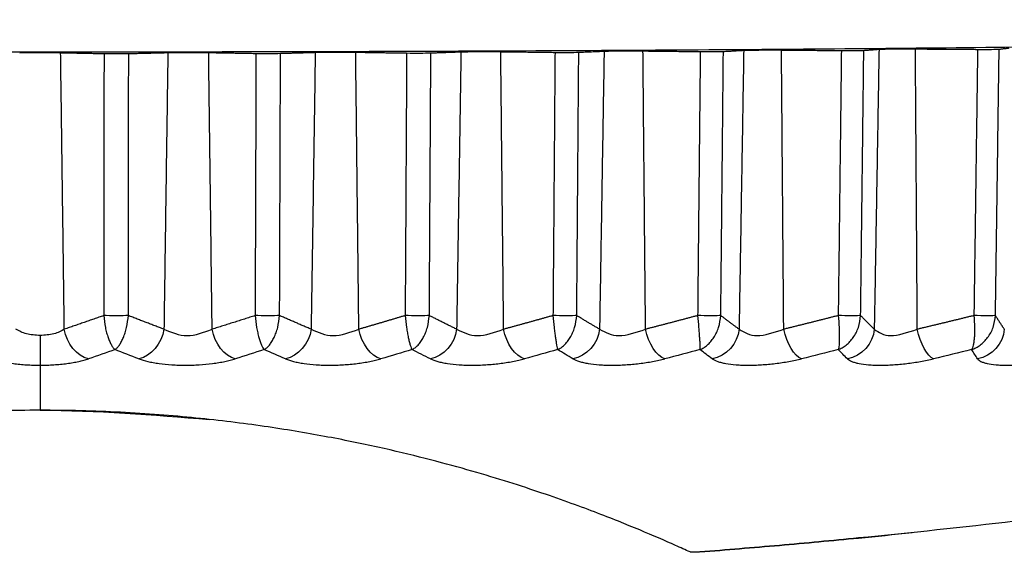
# Model space of a CAD drawing. Header units: millimetres. Extents: x 4 to 205, y 5 to 292.
# Tile 48 of 108: x 38.3 to 41.45, y 172.87 to 174.58. Entities that reach past the tile are written whole.
import ezdxf

# ---------------------------------------------------------------- set-up
doc = ezdxf.new("R2010")
doc.units = ezdxf.units.MM
doc.layers.add('1', color=7, linetype='CONTINUOUS')

msp = doc.modelspace()

# ---------------------------------------------------------------- linework, layer by layer
at = {"layer": '1', "color": 27, "linetype": 'CONTINUOUS'}
for points, knots in [([(44.3129, 174.577), (44.3074, 174.5736), (44.2963, 174.5668), (44.1781, 174.5534), (43.896, 174.537), (43.342, 174.519), (42.5975, 174.5031), (41.69, 174.4901), (40.6547, 174.4805), (39.5313, 174.4745), (38.3629, 174.4725), (37.1945, 174.4745), (36.0711, 174.4805), (35.0358, 174.4901), (34.1283, 174.5031), (33.3838, 174.519), (32.8299, 174.537), (32.5477, 174.5534), (32.4295, 174.5668), (32.4185, 174.5736), (32.4129, 174.577)], [0, 0, 0, 0, 0.031283, 0.062566, 0.125057, 0.187547, 0.250038, 0.312528, 0.375019, 0.437509, 0.5, 0.562491, 0.624981, 0.687472, 0.749962, 0.812453, 0.874943, 0.937434, 0.968717, 1, 1, 1, 1]), ([(41.0491, 174.4825), (41.0616, 174.4829), (41.0866, 174.4837), (41.1393, 174.4836), (41.1656, 174.4835)], [0, 0, 0, 0, 0.500004, 1, 1, 1, 1]), ([(41.3647, 174.4821), (41.381, 174.482), (41.4134, 174.482), (41.427, 174.4825), (41.4337, 174.4827)], [0, 0, 0, 0, 0.500004, 1, 1, 1, 1]), ([(38.2974, 174.4715), (38.3192, 174.4718), (38.3629, 174.4723), (38.4066, 174.4718), (38.4285, 174.4715)], [0, 0, 0, 0, 0.5, 1, 1, 1, 1]), ([(38.5674, 174.4686), (38.5809, 174.4685), (38.608, 174.4682), (38.6336, 174.4685), (38.6464, 174.4687)], [0, 0, 0, 0, 0.5, 1, 1, 1, 1]), ([(38.7718, 174.4718), (38.7924, 174.472), (38.8336, 174.4726), (38.8796, 174.4722), (38.9025, 174.4719)], [0, 0, 0, 0, 0.500001, 1, 1, 1, 1]), ([(39.054, 174.4692), (39.0682, 174.4691), (39.0967, 174.4688), (39.1206, 174.4692), (39.1325, 174.4694)], [0, 0, 0, 0, 0.500001, 1, 1, 1, 1]), ([(39.2438, 174.4726), (39.2532, 174.4728), (39.2721, 174.4732), (39.3238, 174.4735), (39.3551, 174.4732), (39.3733, 174.473)], [0, 0, 0, 0, 0.296175, 0.592514, 1, 1, 1, 1]), ([(39.5364, 174.4705), (39.5512, 174.4704), (39.5808, 174.4702), (39.6029, 174.4706), (39.6139, 174.4708)], [0, 0, 0, 0, 0.500001, 1, 1, 1, 1]), ([(39.7104, 174.4742), (39.7197, 174.4744), (39.7383, 174.4748), (39.7903, 174.4751), (39.8213, 174.4748), (39.8378, 174.4747)], [0, 0, 0, 0, 0.317985, 0.635974, 1, 1, 1, 1]), ([(40.0115, 174.4725), (40.0269, 174.4724), (40.0575, 174.4722), (40.0776, 174.4726), (40.0876, 174.4728)], [0, 0, 0, 0, 0.500002, 1, 1, 1, 1]), ([(40.1687, 174.4763), (40.1777, 174.4766), (40.1958, 174.4771), (40.2479, 174.4774), (40.2784, 174.4771), (40.2932, 174.477)], [0, 0, 0, 0, 0.339785, 0.679653, 1, 1, 1, 1]), ([(40.4766, 174.475), (40.4923, 174.475), (40.5237, 174.4748), (40.5417, 174.4753), (40.5507, 174.4755)], [0, 0, 0, 0, 0.500003, 1, 1, 1, 1]), ([(40.6158, 174.4791), (40.6244, 174.4794), (40.6416, 174.48), (40.694, 174.4802), (40.7238, 174.4801), (40.7367, 174.48)], [0, 0, 0, 0, 0.361721, 0.723602, 1, 1, 1, 1]), ([(40.9285, 174.4782), (40.9446, 174.4782), (40.9766, 174.4781), (40.9924, 174.4786), (41.0003, 174.4788)], [0, 0, 0, 0, 0.500003, 1, 1, 1, 1]), ([(38.5664, 173.63), (38.5679, 173.6171), (38.5701, 173.5976), (38.5757, 173.5748), (38.5804, 173.5595), (38.5856, 173.5463), (38.5911, 173.5353), (38.5968, 173.5266), (38.6007, 173.5228), (38.6026, 173.5209)], [0, 0, 0, 0, 0.248727, 0.373874, 0.499055, 0.624261, 0.749488, 0.874736, 1, 1, 1, 1]), ([(38.6025, 173.5209), (38.6049, 173.5228), (38.6097, 173.5266), (38.6166, 173.5353), (38.6233, 173.5463), (38.6296, 173.5595), (38.6351, 173.5748), (38.6416, 173.5976), (38.6439, 173.6171), (38.6454, 173.63)], [0, 0, 0, 0, 0.125264, 0.250511, 0.375738, 0.500945, 0.626125, 0.751273, 1, 1, 1, 1]), ([(39.0512, 173.63), (39.0526, 173.6171), (39.0547, 173.5976), (39.0594, 173.5748), (39.0632, 173.5595), (39.0673, 173.5463), (39.0716, 173.5353), (39.076, 173.5266), (39.0789, 173.5228), (39.0804, 173.5209)], [0, 0, 0, 0, 0.248727, 0.373874, 0.499055, 0.624261, 0.749488, 0.874736, 1, 1, 1, 1]), ([(39.0804, 173.5209), (39.0832, 173.5228), (39.0888, 173.5266), (39.097, 173.5353), (39.1048, 173.5463), (39.1121, 173.5595), (39.1185, 173.5748), (39.1257, 173.5976), (39.1281, 173.6171), (39.1297, 173.63)], [0, 0, 0, 0, 0.125264, 0.250511, 0.375738, 0.500945, 0.626125, 0.751273, 1, 1, 1, 1]), ([(39.5317, 173.63), (39.533, 173.6171), (39.535, 173.5976), (39.5387, 173.5748), (39.5417, 173.5595), (39.5447, 173.5463), (39.5478, 173.5353), (39.5509, 173.5266), (39.5528, 173.5228), (39.5538, 173.5209)], [0, 0, 0, 0, 0.248727, 0.373874, 0.499055, 0.624261, 0.749488, 0.874736, 1, 1, 1, 1]), ([(39.5538, 173.5209), (39.557, 173.5228), (39.5635, 173.5266), (39.5729, 173.5353), (39.5818, 173.5463), (39.59, 173.5595), (39.5971, 173.5748), (39.6052, 173.5976), (39.6076, 173.6171), (39.6092, 173.63)], [0, 0, 0, 0, 0.125264, 0.250511, 0.375738, 0.500945, 0.626125, 0.751273, 1, 1, 1, 1]), ([(40.005, 173.63), (40.0063, 173.6171), (40.0081, 173.5976), (40.0109, 173.5748), (40.0129, 173.5595), (40.0148, 173.5463), (40.0167, 173.5353), (40.0184, 173.5266), (40.0194, 173.5228), (40.0198, 173.5209)], [0, 0, 0, 0, 0.248727, 0.373874, 0.499055, 0.624261, 0.749488, 0.874736, 1, 1, 1, 1]), ([(40.0198, 173.5209), (40.0235, 173.5228), (40.0308, 173.5266), (40.0413, 173.5353), (40.0512, 173.5463), (40.0603, 173.5595), (40.0682, 173.5748), (40.077, 173.5976), (40.0795, 173.6171), (40.0811, 173.63)], [0, 0, 0, 0, 0.125264, 0.250511, 0.375738, 0.500945, 0.626125, 0.751273, 1, 1, 1, 1]), ([(40.4682, 173.63), (40.4694, 173.6171), (40.4711, 173.5976), (40.4729, 173.5748), (40.4739, 173.5595), (40.4748, 173.5463), (40.4753, 173.5353), (40.4757, 173.5266), (40.4757, 173.5228), (40.4757, 173.5209)], [0, 0, 0, 0, 0.248727, 0.373874, 0.499055, 0.624261, 0.749488, 0.874736, 1, 1, 1, 1]), ([(40.4756, 173.5209), (40.4797, 173.5228), (40.4877, 173.5266), (40.4993, 173.5353), (40.5102, 173.5463), (40.5201, 173.5595), (40.5287, 173.5748), (40.5382, 173.5976), (40.5407, 173.6171), (40.5424, 173.63)], [0, 0, 0, 0, 0.125264, 0.250511, 0.375738, 0.500945, 0.626125, 0.751273, 1, 1, 1, 1]), ([(40.9184, 173.63), (40.9195, 173.6171), (40.9211, 173.5976), (40.9218, 173.5748), (40.922, 173.5595), (40.9217, 173.5463), (40.921, 173.5353), (40.9199, 173.5266), (40.919, 173.5228), (40.9185, 173.5209)], [0, 0, 0, 0, 0.248727, 0.373874, 0.499055, 0.624261, 0.749488, 0.874736, 1, 1, 1, 1]), ([(40.9185, 173.5209), (40.9229, 173.5228), (40.9316, 173.5266), (40.9442, 173.5353), (40.956, 173.5463), (40.9667, 173.5595), (40.9759, 173.5748), (40.986, 173.5976), (40.9885, 173.6171), (40.9902, 173.63)], [0, 0, 0, 0, 0.125264, 0.250511, 0.375738, 0.500945, 0.626125, 0.751273, 1, 1, 1, 1]), ([(41.3455, 173.5209), (41.3502, 173.5228), (41.3597, 173.5266), (41.3731, 173.5353), (41.3858, 173.5463), (41.3972, 173.5595), (41.407, 173.5748), (41.4177, 173.5976), (41.4202, 173.6171), (41.4219, 173.63)], [0, 0, 0, 0, 0.125264, 0.250511, 0.375738, 0.500945, 0.626125, 0.751273, 1, 1, 1, 1]), ([(41.3529, 173.63), (41.3538, 173.6171), (41.3553, 173.5976), (41.355, 173.5748), (41.3542, 173.5595), (41.3528, 173.5463), (41.3508, 173.5353), (41.3484, 173.5266), (41.3465, 173.5228), (41.3456, 173.5209)], [0, 0, 0, 0, 0.248727, 0.373874, 0.499055, 0.624261, 0.749488, 0.874736, 1, 1, 1, 1]), ([(38.3629, 173.5659), (38.3475, 173.567), (38.3166, 173.5692), (38.2959, 173.5806), (38.2855, 173.5863)], [0, 0, 0, 0, 0.49939, 1, 1, 1, 1]), ([(38.4403, 173.5862), (38.4354, 173.5834), (38.4258, 173.5776), (38.4009, 173.5687), (38.3781, 173.567), (38.3629, 173.5659)], [0, 0, 0, 0, 0.251064, 0.502092, 1, 1, 1, 1]), ([(38.7593, 173.5863), (38.7835, 173.5761), (38.8321, 173.5557), (38.8864, 173.5761), (38.9136, 173.5863)], [0, 0, 0, 0, 0.499955, 1, 1, 1, 1]), ([(39.2306, 173.5863), (39.2532, 173.5761), (39.2984, 173.5557), (39.3551, 173.5761), (39.3834, 173.5863)], [0, 0, 0, 0, 0.499954, 1, 1, 1, 1]), ([(39.6965, 173.5863), (39.7173, 173.5761), (39.759, 173.5557), (39.8177, 173.5761), (39.847, 173.5863)], [0, 0, 0, 0, 0.499954, 1, 1, 1, 1]), ([(40.1542, 173.5863), (40.1731, 173.5761), (40.2109, 173.5557), (40.2713, 173.5761), (40.3014, 173.5863)], [0, 0, 0, 0, 0.499954, 1, 1, 1, 1]), ([(40.6009, 173.5863), (40.6178, 173.5761), (40.6515, 173.5557), (40.7131, 173.5761), (40.7439, 173.5863)], [0, 0, 0, 0, 0.499954, 1, 1, 1, 1]), ([(41.0338, 173.5863), (41.0485, 173.5761), (41.078, 173.5557), (41.1405, 173.5761), (41.1717, 173.5863)], [0, 0, 0, 0, 0.499963, 1, 1, 1, 1]), ([(38.2082, 173.4916), (38.2182, 173.4886), (38.2331, 173.4841), (38.2575, 173.4795), (38.2769, 173.4765), (38.2974, 173.4741), (38.3187, 173.4724), (38.3406, 173.4713), (38.3555, 173.4712), (38.3629, 173.4712)], [0, 0, 0, 0, 0.249696, 0.374802, 0.499881, 0.624866, 0.749759, 0.874694, 1, 1, 1, 1]), ([(38.3629, 173.4712), (38.3703, 173.4712), (38.3852, 173.4714), (38.4071, 173.4724), (38.4285, 173.4741), (38.449, 173.4765), (38.4684, 173.4795), (38.4865, 173.483), (38.5031, 173.487), (38.5128, 173.4901), (38.5176, 173.4916)], [0, 0, 0, 0, 0.125021, 0.25, 0.374997, 0.499989, 0.624967, 0.749984, 0.875016, 1, 1, 1, 1]), ([(38.6793, 173.4916), (38.6884, 173.4886), (38.702, 173.4841), (38.725, 173.4795), (38.7496, 173.4755), (38.7769, 173.4728), (38.8057, 173.4714), (38.8277, 173.4711), (38.85, 173.4714), (38.8795, 173.4728), (38.9084, 173.4755), (38.9353, 173.4795), (38.9543, 173.483), (38.972, 173.487), (38.9824, 173.4901), (38.9877, 173.4916)], [0, 0, 0, 0, 0.124868, 0.187439, 0.249988, 0.374814, 0.437354, 0.499898, 0.562442, 0.624981, 0.749808, 0.812358, 0.874929, 0.937484, 1, 1, 1, 1]), ([(39.1484, 173.4916), (39.1565, 173.4886), (39.1688, 173.4841), (39.1902, 173.4795), (39.2135, 173.4755), (39.2398, 173.4728), (39.2679, 173.4714), (39.2897, 173.4711), (39.3119, 173.4714), (39.3415, 173.4728), (39.3708, 173.4755), (39.3986, 173.4795), (39.4184, 173.483), (39.4371, 173.487), (39.4483, 173.4901), (39.4539, 173.4916)], [0, 0, 0, 0, 0.124868, 0.187439, 0.249988, 0.374814, 0.437354, 0.499898, 0.562442, 0.624981, 0.749808, 0.812358, 0.874929, 0.937484, 1, 1, 1, 1]), ([(39.6126, 173.4916), (39.6198, 173.4886), (39.6306, 173.4841), (39.6504, 173.4795), (39.6722, 173.4755), (39.6974, 173.4728), (39.7246, 173.4714), (39.746, 173.4711), (39.7679, 173.4714), (39.7974, 173.4728), (39.8271, 173.4755), (39.8555, 173.4795), (39.876, 173.483), (39.8956, 173.487), (39.9074, 173.4901), (39.9134, 173.4916)], [0, 0, 0, 0, 0.124868, 0.187439, 0.249988, 0.374814, 0.437354, 0.499898, 0.562442, 0.624981, 0.749808, 0.812358, 0.874929, 0.937484, 1, 1, 1, 1]), ([(40.0691, 173.4916), (40.0753, 173.4886), (40.0846, 173.4841), (40.1026, 173.4795), (40.1228, 173.4755), (40.1466, 173.4728), (40.1729, 173.4714), (40.1937, 173.4711), (40.2152, 173.4714), (40.2445, 173.4728), (40.2743, 173.4755), (40.3032, 173.4795), (40.3243, 173.483), (40.3446, 173.487), (40.3571, 173.4901), (40.3633, 173.4916)], [0, 0, 0, 0, 0.124868, 0.187439, 0.249988, 0.374814, 0.437354, 0.499898, 0.562442, 0.624981, 0.749808, 0.812358, 0.874929, 0.937484, 1, 1, 1, 1]), ([(40.5151, 173.4916), (40.5203, 173.4886), (40.528, 173.4841), (40.5441, 173.4795), (40.5626, 173.4755), (40.5849, 173.4728), (40.6101, 173.4714), (40.6301, 173.4711), (40.6512, 173.4714), (40.68, 173.4728), (40.7098, 173.4755), (40.739, 173.4795), (40.7605, 173.483), (40.7814, 173.487), (40.7944, 173.4901), (40.8009, 173.4916)], [0, 0, 0, 0, 0.124868, 0.187439, 0.249988, 0.374814, 0.437354, 0.499898, 0.562442, 0.624981, 0.749808, 0.812358, 0.874929, 0.937484, 1, 1, 1, 1]), ([(40.9479, 173.4916), (40.9519, 173.4886), (40.958, 173.4841), (40.9722, 173.4795), (40.9888, 173.4755), (41.0095, 173.4728), (41.0333, 173.4714), (41.0526, 173.4711), (41.073, 173.4714), (41.1012, 173.4728), (41.1307, 173.4755), (41.1601, 173.4795), (41.1819, 173.483), (41.2033, 173.487), (41.2168, 173.4901), (41.2235, 173.4916)], [0, 0, 0, 0, 0.124868, 0.187439, 0.249989, 0.374815, 0.437354, 0.499898, 0.562442, 0.624981, 0.749808, 0.812358, 0.874929, 0.937484, 1, 1, 1, 1]), ([(41.3647, 173.4916), (41.3676, 173.4886), (41.372, 173.4841), (41.3842, 173.4795), (41.3988, 173.4755), (41.4178, 173.4728), (41.4402, 173.4714), (41.4585, 173.4711), (41.4781, 173.4714), (41.5056, 173.4728), (41.5347, 173.4755), (41.564, 173.4795), (41.586, 173.483), (41.6076, 173.487), (41.6215, 173.4901), (41.6284, 173.4916)], [0, 0, 0, 0, 0.124868, 0.187439, 0.249989, 0.374815, 0.437354, 0.499898, 0.562442, 0.624981, 0.749808, 0.812358, 0.874929, 0.937484, 1, 1, 1, 1]), ([(38.3629, 173.327), (38.3195, 173.3267), (38.2328, 173.3261), (38.0989, 173.3206), (37.9754, 173.3125), (37.8576, 173.3018), (37.7507, 173.2898), (37.6097, 173.2708), (37.4488, 173.2439), (37.2785, 173.2089), (37.1277, 173.1728), (36.9937, 173.1365), (36.8743, 173.1008), (36.7676, 173.0661), (36.6402, 173.0217), (36.5059, 172.9703), (36.3993, 172.9256), (36.3274, 172.8941), (36.2969, 172.8802), (36.2817, 172.8733)], [0, 0, 0, 0, 0.031268, 0.062529, 0.098251, 0.125049, 0.156306, 0.187562, 0.250034, 0.31252, 0.375015, 0.437514, 0.500015, 0.562517, 0.62502, 0.750004, 0.874998, 0.937496, 1, 1, 1, 1]), ([(40.4441, 172.8733), (40.4289, 172.8802), (40.3984, 172.8941), (40.3265, 172.9256), (40.2199, 172.9703), (40.0856, 173.0217), (39.9582, 173.0661), (39.8515, 173.1008), (39.7321, 173.1365), (39.5981, 173.1728), (39.4473, 173.2089), (39.2769, 173.2439), (39.0841, 173.2762), (38.9022, 173.2989), (38.7446, 173.313), (38.6208, 173.3209), (38.493, 173.3261), (38.4063, 173.3267), (38.3629, 173.327)], [0, 0, 0, 0, 0.06251, 0.125015, 0.250021, 0.375016, 0.437525, 0.500032, 0.562538, 0.625042, 0.687541, 0.750032, 0.812507, 0.874959, 0.906218, 0.937478, 0.968738, 1, 1, 1, 1]), ([(38.3629, 173.327), (38.3629, 173.327), (38.5435, 173.327), (38.7241, 173.3123), (38.9047, 173.2976)], [0, 0, 0, 0, 0.000001, 1, 1, 1, 1]), ([(43.6821, 173.3171), (43.6882, 173.3183), (43.7058, 173.3218), (43.7264, 173.3259), (43.7348, 173.3276), (43.7264, 173.3259), (43.7001, 173.3207), (43.6588, 173.3125), (43.5863, 173.2982), (43.4955, 173.2807), (43.3858, 173.26), (43.297, 173.2435), (43.2027, 173.2263), (43.071, 173.2028), (42.8967, 173.1727), (42.6767, 173.1364), (42.3723, 173.0888), (41.9762, 173.0319), (41.4855, 172.9702), (41.0678, 172.9256), (40.7303, 172.8941), (40.5603, 172.8802), (40.4753, 172.8733)], [0, 0, 0, 0, 0.013395, 0.042441, 0.07149, 0.100538, 0.129587, 0.162778, 0.187677, 0.2457, 0.274737, 0.303767, 0.332798, 0.361825, 0.419859, 0.477888, 0.535917, 0.651931, 0.767949, 0.883971, 0.941983, 1, 1, 1, 1]), ([(40.4753, 172.8733), (40.5603, 172.8802), (40.7303, 172.8941), (40.9566, 172.9152), (41.0977, 172.9294), (41.1547, 172.9354)], [0, 0, 0, 0, 0.372964, 0.745893, 1, 1, 1, 1]), ([(40.4753, 172.8733), (40.4714, 172.873), (40.4656, 172.8726), (40.4588, 172.8723), (40.4543, 172.8723), (40.4504, 172.8723), (40.4462, 172.8726), (40.4449, 172.873), (40.4441, 172.8733)], [0, 0, 0, 0, 0.250007, 0.374993, 0.500082, 0.625181, 0.750179, 1, 1, 1, 1])]:
    msp.add_open_spline(points, degree=3, knots=knots, dxfattribs=at)
for points, degree in [([(41.0003, 174.4788), (41.0491, 174.4825)], 1), ([(41.0491, 174.4825), (41.0338, 173.5863)], 1), ([(41.1717, 173.5863), (41.1656, 174.4835)], 1), ([(41.1656, 174.4835), (41.3647, 174.4821)], 1), ([(41.3647, 174.4821), (41.3529, 173.63)], 1), ([(41.4253, 173.8739), (41.4337, 174.4827)], 1), ([(41.4337, 174.4827), (41.4658, 174.4865)], 1), ([(38.4403, 173.5863), (38.4285, 174.4715)], 1), ([(38.4285, 174.4715), (38.5674, 174.4686)], 1), ([(38.5674, 174.4686), (38.5664, 173.63)], 1), ([(38.6454, 173.63), (38.6464, 174.4687)], 1), ([(38.6464, 174.4687), (38.7718, 174.4718)], 1), ([(38.7718, 174.4718), (38.7593, 173.5863)], 1), ([(38.9136, 173.5863), (38.9025, 174.4719)], 1), ([(38.9025, 174.4719), (39.054, 174.4692)], 1), ([(39.054, 174.4692), (39.0512, 173.63)], 1), ([(39.1297, 173.63), (39.1325, 174.4694)], 1), ([(39.1325, 174.4694), (39.2438, 174.4726)], 1), ([(39.2438, 174.4726), (39.2306, 173.5863)], 1), ([(39.3834, 173.5863), (39.3733, 174.473)], 1), ([(39.3733, 174.473), (39.5364, 174.4705)], 1), ([(39.5364, 174.4705), (39.5317, 173.63)], 1), ([(39.6135, 174.3876), (39.6139, 174.4708)], 1), ([(39.6139, 174.4708), (39.7104, 174.4742)], 1), ([(39.7104, 174.4742), (39.6965, 173.5863)], 1), ([(39.847, 173.5863), (39.8378, 174.4747)], 1), ([(39.8378, 174.4747), (40.0115, 174.4725)], 1), ([(40.0115, 174.4725), (40.005, 173.63)], 1), ([(40.086, 174.2678), (40.0876, 174.4728)], 1), ([(40.0876, 174.4728), (40.1687, 174.4763)], 1), ([(40.1687, 174.4763), (40.1542, 173.5863)], 1), ([(40.2932, 174.477), (40.4766, 174.475)], 1), ([(40.3014, 173.5863), (40.2932, 174.477)], 1), ([(40.4766, 174.475), (40.4682, 173.63)], 1), ([(40.5475, 174.1439), (40.5507, 174.4755)], 1), ([(40.5507, 174.4755), (40.6158, 174.4791)], 1), ([(40.6158, 174.4791), (40.6009, 173.5863)], 1), ([(40.7439, 173.5863), (40.7367, 174.48)], 1), ([(40.7367, 174.48), (40.9285, 174.4782)], 1), ([(40.9285, 174.4782), (40.9184, 173.63)], 1), ([(40.9948, 174.0135), (41.0003, 174.4788)], 1), ([(39.6092, 173.63), (39.6135, 174.3876)], 1), ([(40.0811, 173.63), (40.086, 174.2678)], 1), ([(40.5424, 173.63), (40.5475, 174.1439)], 1), ([(40.9902, 173.63), (40.9948, 174.0135)], 1), ([(41.4219, 173.63), (41.4253, 173.8739)], 1), ([(38.5664, 173.63), (38.5035, 173.6077), (38.4403, 173.5863)], 2), ([(38.6454, 173.63), (38.6278, 173.6293), (38.586, 173.6293), (38.5664, 173.63)], 3), ([(38.7593, 173.5863), (38.7022, 173.6077), (38.6454, 173.63)], 2), ([(39.0512, 173.63), (38.9826, 173.6077), (38.9136, 173.5863)], 2), ([(39.1297, 173.63), (39.114, 173.6293), (39.0725, 173.6293), (39.0512, 173.63)], 3), ([(39.2306, 173.5863), (39.18, 173.6077), (39.1297, 173.63)], 2), ([(39.5317, 173.63), (39.4578, 173.6077), (39.3834, 173.5863)], 2), ([(39.6092, 173.63), (39.5957, 173.6293), (39.5546, 173.6293), (39.5317, 173.63)], 3), ([(39.6965, 173.5863), (39.6528, 173.6077), (39.6092, 173.63)], 2), ([(40.005, 173.63), (39.9263, 173.6077), (39.847, 173.5863)], 2), ([(40.0811, 173.63), (40.0697, 173.6293), (40.0295, 173.6293), (40.005, 173.63)], 3), ([(40.1542, 173.5863), (40.1177, 173.6076), (40.0811, 173.63)], 2), ([(40.4682, 173.63), (40.3851, 173.6077), (40.3014, 173.5863)], 2), ([(40.5424, 173.63), (40.5332, 173.6293), (40.494, 173.6293), (40.4682, 173.63)], 3), ([(40.6009, 173.5863), (40.5716, 173.6077), (40.5424, 173.63)], 2), ([(40.9184, 173.63), (40.8314, 173.6077), (40.7439, 173.5863)], 2), ([(40.9902, 173.63), (40.9834, 173.6293), (40.9454, 173.6293), (40.9184, 173.63)], 3), ([(41.0338, 173.5863), (41.0119, 173.6077), (40.9902, 173.63)], 2), ([(41.3529, 173.63), (41.2625, 173.6077), (41.1717, 173.5863)], 2), ([(41.4219, 173.63), (41.4174, 173.6293), (41.3809, 173.6293), (41.3529, 173.63)], 3), ([(41.4502, 173.5863), (41.436, 173.6077), (41.4219, 173.63)], 2), ([(38.5176, 173.4916), (38.4815, 173.4991), (38.4472, 173.5411), (38.4403, 173.5863)], 3), ([(38.7593, 173.5863), (38.7529, 173.5411), (38.7174, 173.4991), (38.6793, 173.4916)], 3), ([(38.9877, 173.4916), (38.9539, 173.4991), (38.921, 173.5411), (38.9136, 173.5863)], 3), ([(39.2306, 173.5863), (39.2248, 173.5411), (39.1884, 173.4991), (39.1484, 173.4916)], 3), ([(39.4539, 173.4916), (39.4226, 173.4991), (39.3914, 173.5411), (39.3834, 173.5863)], 3), ([(39.6965, 173.5863), (39.6914, 173.5411), (39.6542, 173.4991), (39.6126, 173.4916)], 3), ([(39.9134, 173.4916), (39.8848, 173.4991), (39.8554, 173.5411), (39.847, 173.5863)], 3), ([(40.1542, 173.5863), (40.1498, 173.5411), (40.1121, 173.4991), (40.0691, 173.4916)], 3), ([(40.3633, 173.4916), (40.3376, 173.4991), (40.3102, 173.5411), (40.3014, 173.5863)], 3), ([(40.6009, 173.5863), (40.5972, 173.5411), (40.5592, 173.4991), (40.5151, 173.4916)], 3), ([(40.8009, 173.4916), (40.7783, 173.4991), (40.753, 173.5411), (40.7439, 173.5863)], 3), ([(41.0338, 173.5863), (41.0308, 173.5411), (40.9927, 173.4991), (40.9479, 173.4916)], 3), ([(41.2235, 173.4916), (41.204, 173.4991), (41.1811, 173.5411), (41.1717, 173.5863)], 3), ([(41.4502, 173.5863), (41.448, 173.5411), (41.41, 173.4991), (41.3647, 173.4916)], 3), ([(38.6026, 173.5209), (38.5742, 173.5111), (38.5459, 173.5014), (38.5176, 173.4916)], 3), ([(38.6793, 173.4916), (38.6537, 173.5014), (38.6281, 173.5111), (38.6025, 173.5209)], 3), ([(39.0804, 173.5209), (39.0495, 173.5111), (39.0186, 173.5014), (38.9877, 173.4916)], 3), ([(39.1484, 173.4916), (39.1257, 173.5014), (39.103, 173.5111), (39.0804, 173.5209)], 3), ([(39.5538, 173.5209), (39.5205, 173.5111), (39.4872, 173.5014), (39.4539, 173.4916)], 3), ([(39.6126, 173.4916), (39.593, 173.5014), (39.5734, 173.5111), (39.5538, 173.5209)], 3), ([(40.0198, 173.5209), (39.9844, 173.5111), (39.9489, 173.5014), (39.9134, 173.4916)], 3), ([(40.0691, 173.4916), (40.0527, 173.5014), (40.0362, 173.5111), (40.0198, 173.5209)], 3), ([(40.4757, 173.5209), (40.4382, 173.5111), (40.4008, 173.5014), (40.3633, 173.4916)], 3), ([(40.5151, 173.4916), (40.502, 173.5014), (40.4888, 173.5111), (40.4756, 173.5209)], 3), ([(40.9185, 173.5209), (40.8793, 173.5111), (40.8401, 173.5014), (40.8009, 173.4916)], 3), ([(40.9479, 173.4916), (40.9381, 173.5014), (40.9283, 173.5111), (40.9185, 173.5209)], 3), ([(41.3456, 173.5209), (41.3049, 173.5111), (41.2642, 173.5014), (41.2235, 173.4916)], 3), ([(41.3647, 173.4916), (41.3583, 173.5014), (41.3519, 173.5111), (41.3455, 173.5209)], 3), ([(38.3629, 173.4712), (38.3629, 173.4208), (38.3629, 173.3727), (38.3629, 173.327)], 3)]:
    msp.add_open_spline(points, degree=degree, dxfattribs=at)
msp.add_rational_spline([(38.3629, 173.5659), (38.3629, 173.52), (38.3629, 173.4834), (38.3629, 173.4712)], [1.13053777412, 0.969856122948, 0.957514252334, 1.09351216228], degree=3, dxfattribs=at)

doc.saveas('drawing.dxf')
